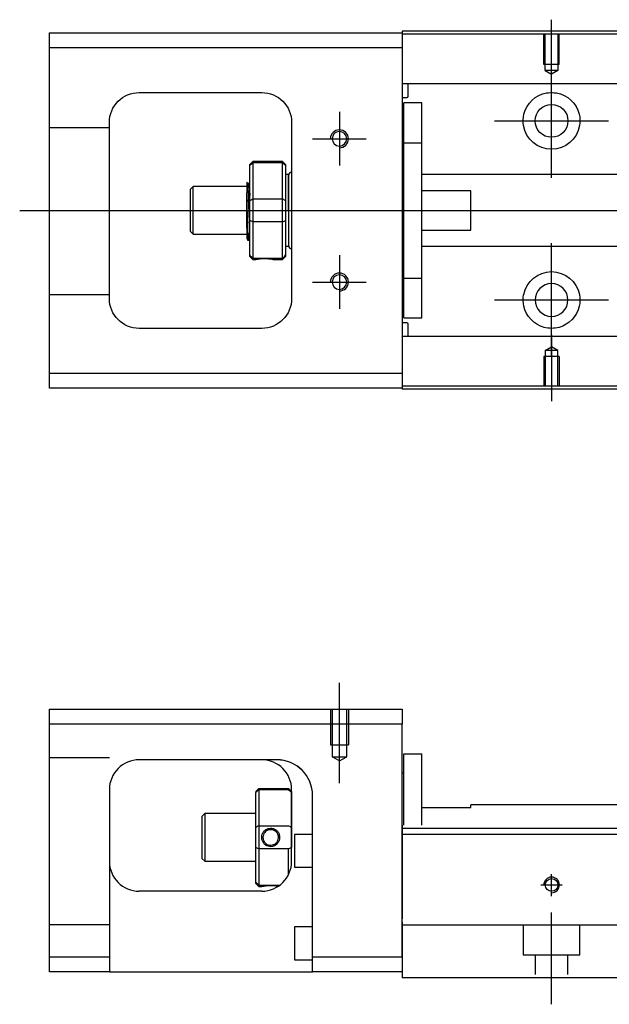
# Model space of a CAD drawing. Header units: millimetres. Extents: x -295 to 3135, y -1402 to 860.
# Tile 30 of 31: x 1509 to 1608, y -247 to -82. Entities that reach past the tile are written whole.
import ezdxf
from ezdxf.lldxf.tags import DXFTag

# ---------------------------------------------------------------- set-up
doc = ezdxf.new("R2010")
doc.units = ezdxf.units.MM
doc.layers.get('0').update_dxf_attribs({"linetype": 'CONTINUOUS'})
tags = doc.linetypes.add('DASHED', pattern=[25.72, 12.86, -12.86]).pattern_tags.tags
tags[6:7] = [DXFTag(74, 4), DXFTag(75, 0), DXFTag(340, '0'), DXFTag(46, 0.0), DXFTag(50, 0.0), DXFTag(44, 0.0), DXFTag(45, 0.0)]
tags[4:5] = [DXFTag(74, 4), DXFTag(75, 0), DXFTag(340, '0'), DXFTag(46, 0.0), DXFTag(50, 0.0), DXFTag(44, 0.0), DXFTag(45, 0.0)]

msp = doc.modelspace()

# ---------------------------------------------------------------- linework, layer by layer
for p, q in [((1598.05, -92.88), (1598.05, -81.76)), ((1598.05, -108.24), (1598.05, -89.19)), ((1562.55, -97.21), (1562.55, -106.21)), ((1588.52, -98.71), (1607.57, -98.71)), ((1558.05, -101.71), (1567.05, -101.71)), ((1509.05, -113.71), (1622.48, -113.71)), ((1598.05, -138.24), (1598.05, -119.19)), ((1562.55, -121.21), (1562.55, -130.21)), ((1558.05, -125.71), (1567.05, -125.71)), ((1588.52, -128.71), (1607.57, -128.71)), ((1598.05, -134.54), (1598.05, -145.67))]:
    msp.add_line(p, q)
at = {"linetype": 'Continuous'}
for p, q in [((1514.05, -86.46), (1514.05, -83.96)), ((1514.05, -83.96), (1573.05, -83.96)), ((1630.19, -83.67), (1573.05, -83.67)), ((1573.05, -83.67), (1573.05, -83.96)), ((1573.05, -83.96), (1573.05, -86.46)), ((1630.06, -84.17), (1573.05, -84.17)), ((1573.05, -86.46), (1514.05, -86.46)), ((1514.05, -140.96), (1514.05, -86.46)), ((1573.05, -86.46), (1573.05, -140.96)), ((1529.05, -93.96), (1549.55, -93.96)), ((1627.92, -92.49), (1573.05, -92.49)), ((1574.05, -94.58), (1574.05, -92.49)), ((1573.05, -94.78), (1573.85, -94.78)), ((1576.35, -95.71), (1573.35, -95.71)), ((1576.35, -95.71), (1573.35, -95.71)), ((1573.35, -102.4), (1573.35, -95.71)), ((1573.35, -102.4), (1573.35, -95.71)), ((1576.35, -102.4), (1576.35, -95.71)), ((1576.35, -102.4), (1576.35, -95.71)), ((1524.05, -128.46), (1524.05, -98.96)), ((1554.55, -98.96), (1554.55, -128.46)), ((1573.35, -102.96), (1573.05, -102.96)), ((1573.35, -102.96), (1573.05, -102.96)), ((1573.35, -125.03), (1573.35, -102.4)), ((1573.35, -102.4), (1576.35, -102.4)), ((1573.35, -125.03), (1573.35, -102.4)), ((1576.35, -125.03), (1576.35, -102.4)), ((1576.35, -125.03), (1576.35, -102.4)), ((1548.05, -105.51), (1547.55, -106.01)), ((1553.05, -105.51), (1548.05, -105.51)), ((1548.05, -105.51), (1548.05, -105.74)), ((1553.55, -106.01), (1553.05, -105.51)), ((1553.05, -105.74), (1553.05, -105.51)), ((1547.55, -106.2), (1547.55, -106.01)), ((1547.55, -112.04), (1547.55, -106.2)), ((1548.05, -105.74), (1548.05, -111.78)), ((1553.05, -105.74), (1548.05, -105.74)), ((1553.05, -111.78), (1553.05, -105.74)), ((1553.55, -106.01), (1553.55, -106.2)), ((1553.55, -106.2), (1553.55, -112.04)), ((1554.05, -107.71), (1553.55, -107.71)), ((1554.05, -113.71), (1554.05, -107.71)), ((1554.05, -107.81), (1554.05, -119.61)), ((1612.35, -107.71), (1576.35, -107.71)), ((1538.05, -109.71), (1537.55, -110.21)), ((1537.55, -110.21), (1537.55, -110.21)), ((1537.55, -110.21), (1537.55, -117.21)), ((1547.05, -109.71), (1538.05, -109.71)), ((1538.05, -117.71), (1538.05, -109.71)), ((1547.43, -109.21), (1547.18, -109.21)), ((1584.55, -110.4), (1576.35, -110.4)), ((1584.55, -117.03), (1584.55, -110.4)), ((1547.05, -116.7), (1547.05, -110.74)), ((1547.55, -113.71), (1547.55, -112.04)), ((1548.05, -111.78), (1548.05, -113.71)), ((1548.05, -111.78), (1553.05, -111.78)), ((1553.05, -113.71), (1553.05, -111.78)), ((1553.55, -112.04), (1553.55, -115.39)), ((1547.55, -115.39), (1547.55, -113.71)), ((1548.05, -113.71), (1548.05, -115.64)), ((1553.05, -115.64), (1553.05, -113.71)), ((1554.05, -113.71), (1554.05, -119.71)), ((1547.55, -121.23), (1547.55, -115.39)), ((1553.55, -115.39), (1553.55, -121.23)), ((1548.05, -115.64), (1548.05, -121.68)), ((1553.05, -115.64), (1548.05, -115.64)), ((1553.05, -121.68), (1553.05, -115.64)), ((1576.35, -117.03), (1584.55, -117.03)), ((1537.55, -117.21), (1538.05, -117.71)), ((1538.05, -117.71), (1547.05, -117.71)), ((1547.22, -118.71), (1547.38, -118.71)), ((1553.55, -119.71), (1554.05, -119.71)), ((1576.35, -119.71), (1612.35, -119.71)), ((1547.55, -121.41), (1547.55, -121.23)), ((1547.55, -121.41), (1548.05, -121.91)), ((1548.05, -121.68), (1548.05, -121.91)), ((1548.05, -121.68), (1553.05, -121.68)), ((1548.05, -121.91), (1548.54, -121.91)), ((1551.56, -121.91), (1553.05, -121.91)), ((1553.05, -121.91), (1553.55, -121.41)), ((1553.05, -121.91), (1553.05, -121.68)), ((1553.55, -121.23), (1553.55, -121.41)), ((1573.05, -124.46), (1573.35, -124.46)), ((1573.05, -124.46), (1573.35, -124.46)), ((1573.35, -125.03), (1576.35, -125.03)), ((1573.35, -131.71), (1573.35, -125.03)), ((1573.35, -131.71), (1573.35, -125.03)), ((1576.35, -131.71), (1576.35, -125.03)), ((1576.35, -131.71), (1576.35, -125.03)), ((1573.35, -131.71), (1576.35, -131.71)), ((1573.35, -131.71), (1576.35, -131.71)), ((1549.55, -133.46), (1529.05, -133.46)), ((1573.85, -132.55), (1573.05, -132.55)), ((1574.05, -134.84), (1574.05, -132.75)), ((1614.85, -134.84), (1573.05, -134.84)), ((1514.05, -143.46), (1514.05, -140.96)), ((1514.05, -140.96), (1573.05, -140.96)), ((1573.05, -140.96), (1573.05, -143.46)), ((1573.05, -143.46), (1514.05, -143.46)), ((1614.93, -143.17), (1573.05, -143.17)), ((1573.05, -143.46), (1573.05, -143.67)), ((1614.8, -143.67), (1573.05, -143.67)), ((1514.05, -199.73), (1514.05, -197.23)), ((1514.05, -197.23), (1573.05, -197.23)), ((1573.05, -197.23), (1573.05, -199.73)), ((1573.05, -199.73), (1514.05, -199.73)), ((1514.05, -238.73), (1514.05, -199.73)), ((1573.05, -238.73), (1573.05, -199.73)), ((1551.89, -205.73), (1529.05, -205.73)), ((1573.35, -204.73), (1576.35, -204.73)), ((1573.35, -216.68), (1573.35, -204.73)), ((1573.35, -204.73), (1576.35, -204.73)), ((1573.35, -216.68), (1573.35, -204.73)), ((1576.35, -216.68), (1576.35, -204.73)), ((1576.35, -216.68), (1576.35, -204.73)), ((1573.35, -207.98), (1573.05, -207.98)), ((1573.35, -207.98), (1573.05, -207.98)), ((1524.05, -210.73), (1524.05, -238.73)), ((1548.55, -211.03), (1549.05, -210.53)), ((1548.55, -211.03), (1548.55, -211.21)), ((1549.05, -210.53), (1549.05, -210.76)), ((1549.05, -210.53), (1554.05, -210.53)), ((1549.05, -210.76), (1549.05, -216.8)), ((1554.05, -210.76), (1549.05, -210.76)), ((1554.55, -211.03), (1554.05, -210.53)), ((1554.05, -210.76), (1554.05, -210.53)), ((1554.55, -222.73), (1554.55, -210.73)), ((1554.55, -211.03), (1554.55, -211.21)), ((1548.55, -217.05), (1548.55, -211.21)), ((1554.55, -211.21), (1554.55, -217.05)), ((1558.05, -238.73), (1558.05, -211.72)), ((1576.35, -213.73), (1584.55, -213.73)), ((1620.81, -213.28), (1584.55, -213.28)), ((1584.55, -213.73), (1584.55, -213.28)), ((1540.05, -214.73), (1539.55, -215.23)), ((1539.55, -215.23), (1539.55, -218.73)), ((1548.55, -214.73), (1540.05, -214.73)), ((1540.05, -214.73), (1540.05, -222.73)), ((1548.55, -220.4), (1548.55, -217.05)), ((1549.05, -216.8), (1549.05, -220.66)), ((1549.05, -216.8), (1554.05, -216.8)), ((1554.55, -217.05), (1554.55, -220.4)), ((1647.3, -217.23), (1573.05, -217.23)), ((1539.55, -218.73), (1539.55, -222.23)), ((1558.05, -218.23), (1555.05, -218.23)), ((1555.05, -218.23), (1555.05, -223.73)), ((1723.05, -218.23), (1573.05, -218.23)), ((1548.55, -226.24), (1548.55, -220.4)), ((1549.05, -220.66), (1549.05, -226.7)), ((1554.05, -220.66), (1549.05, -220.66)), ((1554.05, -224.91), (1554.05, -220.66)), ((1539.55, -222.23), (1540.05, -222.73)), ((1540.05, -222.73), (1548.55, -222.73)), ((1555.05, -223.73), (1558.05, -223.73)), ((1548.55, -226.43), (1548.55, -226.24)), ((1548.55, -226.43), (1549.05, -226.93)), ((1549.05, -226.7), (1549.05, -226.93)), ((1549.05, -226.7), (1552.59, -226.7)), ((1549.05, -226.93), (1549.54, -226.93)), ((1549.55, -227.73), (1529.05, -227.73)), ((1558.05, -233.73), (1555.05, -233.73)), ((1555.05, -233.73), (1555.05, -239.23)), ((1573.05, -232.88), (1573.05, -239.68)), ((1643.14, -233.43), (1573.05, -233.43)), ((1514.05, -238.73), (1524.05, -238.73)), ((1514.05, -241.23), (1514.05, -238.73)), ((1524.05, -238.73), (1524.05, -241.23)), ((1558.05, -241.23), (1558.05, -238.73)), ((1558.05, -238.73), (1573.05, -238.73)), ((1555.05, -239.23), (1558.05, -239.23)), ((1573.05, -239.68), (1573.05, -242.23)), ((1524.05, -241.23), (1514.05, -241.23)), ((1524.05, -241.23), (1558.05, -241.23)), ((1573.05, -241.23), (1558.05, -241.23)), ((1640.89, -242.23), (1573.05, -242.23))]:
    msp.add_line(p, q, dxfattribs=at)
at = {"linetype": 'DASHED'}
for p, q in [((1573.05, -83.96), (1573.05, -84.17)), ((1573.05, -84.17), (1573.05, -85.17)), ((1573.05, -85.17), (1573.05, -91.49)), ((1573.05, -91.49), (1573.05, -92.49)), ((1573.05, -92.49), (1573.05, -94.03)), ((1573.05, -94.03), (1573.05, -97.6)), ((1573.05, -97.6), (1573.05, -99.51)), ((1573.05, -99.51), (1573.05, -127.82)), ((1547.18, -109.21), (1547.17, -109.21)), ((1573.05, -127.82), (1573.05, -129.74)), ((1573.05, -129.74), (1573.05, -133.3)), ((1573.05, -133.3), (1573.05, -134.84)), ((1573.05, -134.84), (1573.05, -135.84)), ((1573.05, -135.84), (1573.05, -142.17)), ((1573.05, -142.17), (1573.05, -143.17)), ((1573.05, -143.17), (1573.05, -143.46)), ((1552.05, -205.73), (1551.89, -205.73)), ((1573.05, -216.68), (1573.05, -217.68)), ((1573.05, -217.68), (1573.05, -232.38)), ((1573.05, -238.73), (1573.05, -241.23))]:
    msp.add_line(p, q, dxfattribs=at)
at = {"linetype": 'DASHED', "ltscale": 0.1}
for p, q in [((1596.75, -89.26), (1596.75, -84.26)), ((1596.97, -90.26), (1596.97, -84.26)), ((1599.12, -84.26), (1599.12, -90.26)), ((1599.35, -89.26), (1599.35, -84.26)), ((1599.35, -89.26), (1596.75, -89.26)), ((1599.12, -90.26), (1596.97, -90.26)), ((1596.97, -90.26), (1598.05, -90.88)), ((1599.12, -90.26), (1598.05, -90.88)), ((1524.05, -99.86), (1514.05, -99.86)), ((1524.05, -127.86), (1514.05, -127.86)), ((1596.97, -137.17), (1598.05, -136.54)), ((1599.12, -137.17), (1598.05, -136.54)), ((1599.35, -138.17), (1596.75, -138.17)), ((1596.75, -138.17), (1596.75, -143.17)), ((1596.97, -137.17), (1596.97, -143.17)), ((1599.12, -137.17), (1596.97, -137.17)), ((1599.12, -143.17), (1599.12, -137.17)), ((1599.35, -138.17), (1599.35, -143.17)), ((1561.05, -197.23), (1561.05, -203.23)), ((1561.32, -197.23), (1561.32, -205.23)), ((1563.77, -205.23), (1563.77, -197.23)), ((1564.05, -197.23), (1564.05, -203.23)), ((1561.05, -203.23), (1564.05, -203.23)), ((1524.05, -205.37), (1514.05, -205.37)), ((1562.55, -205.92), (1561.32, -205.22)), ((1561.32, -205.23), (1563.77, -205.23)), ((1562.55, -205.92), (1563.77, -205.22)), ((1524.05, -233.37), (1514.05, -233.37)), ((1593.3, -233.43), (1593.3, -238.38)), ((1602.8, -238.38), (1602.8, -233.43)), ((1593.3, -238.38), (1602.8, -238.38)), ((1595.3, -238.38), (1595.3, -241.68)), ((1600.8, -241.68), (1600.8, -238.38))]:
    msp.add_line(p, q, dxfattribs=at)
at = {"ltscale": 0.5}
for p, q in [((1562.55, -209.64), (1562.55, -192.82)), ((1598.05, -228.54), (1598.05, -224.88)), ((1596.25, -226.68), (1599.85, -226.68)), ((1598.05, -246.68), (1598.05, -231.32))]:
    msp.add_line(p, q, dxfattribs=at)
at = {"linetype": 'Continuous'}
for centre, radius in [((1598.05, -98.71), 2.75), ((1598.05, -226.68), 1.07)]:
    msp.add_circle(centre, radius, dxfattribs=at)
at = {"linetype": 'Continuous', "extrusion": (0, 0, -1)}
for centre, radius in [((-1562.55, -101.71), 1.22), ((-1562.55, -125.71), 1.22), ((-1598.05, -128.71), 2.75)]:
    msp.add_circle(centre, radius, dxfattribs=at)
for centre, radius, start, end in [((-1529.05, -98.96), 5, 0, 90), ((-1549.55, -98.96), 5, 90, 180), ((-1598.05, -98.71), 4.75, 13.6191, 80.1049), ((-1598.05, -98.71), 4.75, 99.8951, 166.3809), ((-1598.05, -98.71), 4.75, 189.6765, 350.3235), ((-1598.05, -128.71), 4.75, 10.8558, 169.1442), ((-1529.05, -128.46), 5, 270, 0), ((-1549.55, -128.46), 5, 180, 270), ((-1598.05, -128.71), 4.75, 285.2319, 347.572), ((-1598.05, -128.71), 4.75, 192.428, 254.7681)]:
    msp.add_arc(centre, radius, start, end, dxfattribs=at)
at = {"linetype": 'Continuous'}
for centre, radius, start, end in [((1573.85, -94.58), 0.2, 270, 0), ((1554.55, -107.81), 0.5, 90, 180), ((1554.55, -119.61), 0.5, 180, 270), ((1573.85, -132.75), 0.2, 0, 90), ((1529.05, -210.73), 5, 90, 180), ((1549.55, -210.73), 5, 0, 90), ((1529.05, -222.73), 5, 180, 270), ((1549.55, -222.73), 5, 270, 0)]:
    msp.add_arc(centre, radius, start, end, dxfattribs=at)
for centre, radius in [((1562.55, -101.71), 1.5), ((1562.55, -125.71), 1.5), ((1598.05, -226.68), 1.3)]:
    msp.add_arc(centre, radius, 270, 180)
at = {"linetype": 'DASHED'}
msp.add_arc((1552.05, -211.73), 6, 0, 90, dxfattribs=at)
at = {"linetype": 'Continuous'}
msp.add_ellipse((1552.05, -211.72), major_axis=(0, 6), ratio=1, start_param=4.712389, end_param=6.283185, dxfattribs=at)
for points, knots in [([(1597.23, -94.03), (1597.65, -93.96), (1598.08, -93.95), (1598.62, -94), (1598.74, -94.01), (1598.87, -94.03)], [0, 0, 0, 0, 0.772987, 0.772987, 1, 1, 1, 1]), ([(1547.05, -109), (1547.05, -109.03), (1547.05, -109.13), (1547.05, -109.44), (1547.05, -109.68), (1547.05, -110.19), (1547.05, -110.46), (1547.05, -110.74)], [0, 0, 0, 0, 0.341605, 0.341605, 0.709042, 0.709042, 1, 1, 1, 1]), ([(1547.55, -116.23), (1547.53, -115.96), (1547.51, -115.65), (1547.48, -114.96), (1547.46, -114.58), (1547.43, -113.8), (1547.41, -113.4), (1547.37, -112.63), (1547.35, -111.25), (1547.32, -110.58), (1547.3, -110.27), (1547.26, -109.77), (1547.24, -109.57), (1547.21, -109.32), (1547.2, -109.25), (1547.18, -109.22)], [0, 0, 0, 0, 0.142488, 0.142488, 0.289539, 0.289539, 0.436554, 0.436554, 0.583581, 0.583581, 0.730615, 0.730615, 0.877631, 0.877631, 1, 1, 1, 1]), ([(1547.43, -109.21), (1547.44, -109.21), (1547.46, -109.27), (1547.49, -110.48), (1547.51, -110.66), (1547.54, -110.99), (1547.54, -111.09), (1547.55, -111.19)], [0, 0, 0, 0, 0.388824, 0.388824, 0.829994, 0.829994, 1, 1, 1, 1]), ([(1547.38, -118.71), (1547.38, -118.71), (1547.37, -118.7), (1547.34, -118.62), (1547.32, -118.49), (1547.29, -118.09), (1547.27, -117.81), (1547.24, -117.17), (1547.22, -116.79), (1547.18, -114.97), (1547.17, -114.53), (1547.13, -113.64), (1547.11, -113.18), (1547.08, -111.39), (1547.06, -111.05), (1547.05, -110.74)], [0, 0, 0, 0, 0.062674, 0.062674, 0.22432, 0.22432, 0.386002, 0.386002, 0.547651, 0.547651, 0.70934, 0.70934, 0.870988, 0.870988, 1, 1, 1, 1]), ([(1547.05, -116.7), (1547.05, -117.07), (1547.05, -117.4), (1547.05, -117.92), (1547.05, -118.13), (1547.05, -118.37), (1547.05, -118.43), (1547.05, -118.44)], [0, 0, 0, 0, 0.355488, 0.355488, 0.70353, 0.70353, 1, 1, 1, 1]), ([(1547.05, -116.7), (1547.07, -117.09), (1547.08, -117.44), (1547.12, -118.03), (1547.14, -118.27), (1547.18, -118.6), (1547.19, -118.69), (1547.21, -118.71), (1547.21, -118.71), (1547.22, -118.71)], [0, 0, 0, 0, 0.320659, 0.320659, 0.641321, 0.641321, 0.962057, 0.962057, 1, 1, 1, 1]), ([(1548.54, -121.91), (1548.54, -121.91), (1548.57, -121.91), (1548.69, -121.89), (1548.77, -121.87), (1548.99, -121.84), (1549.12, -121.82), (1549.42, -121.79), (1549.58, -121.78), (1549.91, -121.76), (1550.08, -121.76), (1550.41, -121.77), (1550.56, -121.78), (1550.85, -121.81), (1550.99, -121.82), (1551.22, -121.85), (1551.32, -121.87), (1551.47, -121.9), (1551.52, -121.91), (1551.55, -121.91), (1551.56, -121.91), (1551.56, -121.91)], [0, 0, 0, 0, 0.109357, 0.109357, 0.21915, 0.21915, 0.330451, 0.330451, 0.436162, 0.436162, 0.542186, 0.542186, 0.640015, 0.640015, 0.743853, 0.743853, 0.849113, 0.849113, 0.958413, 0.958413, 1, 1, 1, 1]), ([(1599.3, -133.3), (1598.89, -133.41), (1598.47, -133.46), (1597.63, -133.46), (1597.2, -133.41), (1596.8, -133.3)], [0, 0, 0, 0, 0.500461, 0.500461, 1, 1, 1, 1]), ([(1549.54, -218.72), (1549.54, -218.55), (1549.57, -218.37), (1549.69, -218.04), (1549.77, -217.88), (1549.99, -217.61), (1550.12, -217.49), (1550.42, -217.31), (1550.58, -217.24), (1550.91, -217.17), (1551.08, -217.16), (1551.4, -217.21), (1551.56, -217.26), (1551.85, -217.4), (1551.98, -217.5), (1552.22, -217.73), (1552.32, -217.87), (1552.47, -218.18), (1552.52, -218.35), (1552.55, -218.59), (1552.55, -218.66), (1552.55, -218.73)], [0, 0, 0, 0, 0.109357, 0.109357, 0.21915, 0.21915, 0.330451, 0.330451, 0.436162, 0.436162, 0.542186, 0.542186, 0.640015, 0.640015, 0.743853, 0.743853, 0.849113, 0.849113, 0.958413, 0.958413, 1, 1, 1, 1]), ([(1552.35, -218.73), (1552.35, -218.6), (1552.33, -218.48), (1552.26, -218.22), (1552.19, -218.09), (1552.03, -217.86), (1551.92, -217.75), (1551.69, -217.58), (1551.55, -217.52), (1551.27, -217.44), (1551.12, -217.42), (1550.84, -217.44), (1550.69, -217.47), (1550.43, -217.57), (1550.3, -217.65), (1550.09, -217.84), (1549.99, -217.95), (1549.85, -218.21), (1549.8, -218.35), (1549.76, -218.57), (1549.75, -218.65), (1549.75, -218.73)], [0, 0, 0, 0, 0.090081, 0.090081, 0.195216, 0.195216, 0.30186, 0.30186, 0.410211, 0.410211, 0.517617, 0.517617, 0.621981, 0.621981, 0.727419, 0.727419, 0.835017, 0.835017, 0.943332, 0.943332, 1, 1, 1, 1]), ([(1552.55, -218.73), (1552.55, -218.9), (1552.52, -219.08), (1552.41, -219.41), (1552.32, -219.57), (1552.11, -219.85), (1551.97, -219.97), (1551.68, -220.15), (1551.52, -220.21), (1551.19, -220.28), (1551.01, -220.29), (1550.69, -220.24), (1550.54, -220.2), (1550.25, -220.05), (1550.11, -219.95), (1549.88, -219.72), (1549.78, -219.58), (1549.63, -219.27), (1549.58, -219.1), (1549.55, -218.86), (1549.54, -218.79), (1549.54, -218.72)], [0, 0, 0, 0, 0.109681, 0.109681, 0.219848, 0.219848, 0.331471, 0.331471, 0.436803, 0.436803, 0.542595, 0.542595, 0.640477, 0.640477, 0.744315, 0.744315, 0.8492, 0.8492, 0.95844, 0.95844, 1, 1, 1, 1]), ([(1549.75, -218.73), (1549.75, -218.85), (1549.77, -218.97), (1549.84, -219.23), (1549.9, -219.36), (1550.07, -219.59), (1550.17, -219.7), (1550.41, -219.87), (1550.54, -219.93), (1550.82, -220.02), (1550.97, -220.03), (1551.26, -220.02), (1551.4, -219.98), (1551.67, -219.88), (1551.79, -219.8), (1552.01, -219.61), (1552.1, -219.5), (1552.25, -219.25), (1552.3, -219.1), (1552.34, -218.88), (1552.35, -218.8), (1552.35, -218.73)], [0, 0, 0, 0, 0.090082, 0.090082, 0.19511, 0.19511, 0.301651, 0.301651, 0.410013, 0.410013, 0.517402, 0.517402, 0.621792, 0.621792, 0.727238, 0.727238, 0.834796, 0.834796, 0.943135, 0.943135, 1, 1, 1, 1]), ([(1549.54, -226.93), (1549.54, -226.93), (1549.57, -226.92), (1549.69, -226.9), (1549.77, -226.88), (1549.99, -226.85), (1550.13, -226.83), (1550.42, -226.8), (1550.58, -226.79), (1550.91, -226.78), (1551.08, -226.78), (1551.41, -226.78), (1551.56, -226.79), (1551.85, -226.82), (1551.99, -226.83), (1552.19, -226.86), (1552.26, -226.87), (1552.32, -226.88)], [0, 0, 0, 0, 0.1096809, 0.1096809, 0.2198481, 0.2198481, 0.3314707, 0.3314707, 0.4368026, 0.4368026, 0.542595, 0.542595, 0.6404774, 0.6404774, 0.7443154, 0.7443154, 0.8201607, 0.8201607, 0.8201607, 0.8201607])]:
    msp.add_open_spline(points, degree=3, knots=knots, dxfattribs=at)
for points, degree in [([(1593.37, -99.51), (1593.26, -98.86), (1593.29, -98.19), (1593.43, -97.6)], 3), ([(1602.67, -97.6), (1602.81, -98.19), (1602.84, -98.86), (1602.73, -99.51)], 3), ([(1547.55, -106.2), (1547.72, -106.05), (1547.88, -105.9), (1548.05, -105.74)], 3), ([(1553.05, -105.74), (1553.22, -105.9), (1553.38, -106.05), (1553.55, -106.2)], 3), ([(1547.19, -109.23), (1547.07, -109.02)], 1), ([(1547.55, -109.99), (1547.49, -110.1), (1547.42, -109.21)], 2), ([(1547.55, -112.04), (1547.72, -111.95), (1547.88, -111.87), (1548.05, -111.78)], 3), ([(1553.05, -111.78), (1553.22, -111.87), (1553.38, -111.95), (1553.55, -112.04)], 3), ([(1548.05, -115.64), (1547.88, -115.56), (1547.72, -115.47), (1547.55, -115.39)], 3), ([(1553.05, -115.64), (1553.22, -115.56), (1553.38, -115.47), (1553.55, -115.39)], 3), ([(1547.04, -118.41), (1547.12, -118.56), (1547.21, -118.71)], 2), ([(1547.39, -118.71), (1547.47, -117.57), (1547.55, -117.44)], 2), ([(1548.05, -121.68), (1547.88, -121.53), (1547.72, -121.38), (1547.55, -121.23)], 3), ([(1553.05, -121.68), (1553.22, -121.53), (1553.38, -121.38), (1553.55, -121.23)], 3), ([(1593.41, -129.74), (1593.28, -129.14), (1593.26, -128.47), (1593.38, -127.82)], 3), ([(1602.71, -127.82), (1602.84, -128.47), (1602.82, -129.14), (1602.69, -129.74)], 3), ([(1552.05, -205.72), (1552, -205.72), (1551.95, -205.72), (1551.89, -205.73)], 3), ([(1549.05, -210.76), (1548.88, -210.91), (1548.72, -211.06), (1548.55, -211.21)], 3), ([(1554.05, -210.76), (1554.22, -210.91), (1554.38, -211.06), (1554.55, -211.21)], 3), ([(1549.05, -216.8), (1548.88, -216.88), (1548.72, -216.97), (1548.55, -217.05)], 3), ([(1554.05, -216.8), (1554.22, -216.88), (1554.38, -216.97), (1554.55, -217.05)], 3), ([(1549.05, -220.66), (1548.88, -220.57), (1548.72, -220.49), (1548.55, -220.4)], 3), ([(1554.55, -220.4), (1554.38, -220.49), (1554.22, -220.57), (1554.05, -220.66)], 3), ([(1549.05, -226.7), (1548.88, -226.54), (1548.72, -226.39), (1548.55, -226.24)], 3)]:
    msp.add_open_spline(points, degree=degree, dxfattribs=at)
at = {"linetype": 'DASHED'}
for points, degree in [([(1547.42, -109.21), (1547.42, -109.22), (1547.41, -109.23)], 2), ([(1548.55, -121.91), (1548.56, -121.9)], 1)]:
    msp.add_open_spline(points, degree=degree, dxfattribs=at)

doc.saveas('drawing.dxf')
